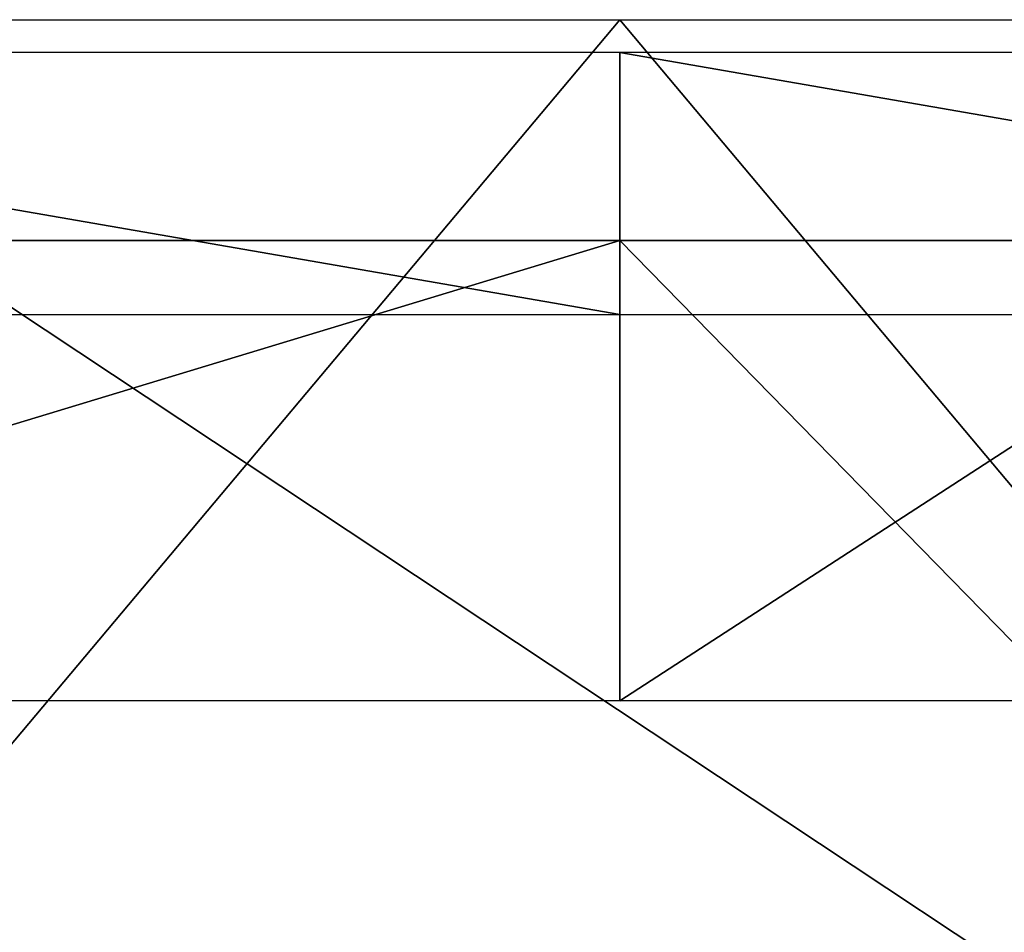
# Model space of a CAD drawing. Header units: millimetres. Extents: x -125 to 125, y -46 to 12.
# Tile 152 of 256: x -2.72 to 1.74, y 4.81 to 8.94. Entities that reach past the tile are written whole.
import ezdxf

# ---------------------------------------------------------------- set-up
doc = ezdxf.new("R2010")
doc.units = ezdxf.units.MM
doc.header["$LTSCALE"] = 26.699852
for name, color, linetype in [('180', 7, 'CONTINUOUS'), ('181', 7, 'CONTINUOUS'), ('182', 7, 'CONTINUOUS'), ('183', 7, 'CONTINUOUS'), ('4', 7, 'CONTINUOUS')]:
    doc.layers.add(name, color=color, linetype=linetype)

msp = doc.modelspace()

# ---------------------------------------------------------------- linework, layer by layer
at = {"layer": '180', "color": 2, "linetype": 'CONTINUOUS'}
for points in [[(0, 5.8556, 122.6274), (-6.8758, 5.8556, 122.4345), (0, 7.9417, 122.9765), (0, 5.8556, 122.6274)], [(-6.8758, 5.8556, 122.4345), (-3.2151, 7.9417, 122.9345), (0, 7.9417, 122.9765), (-6.8758, 5.8556, 122.4345)], [(6.8758, 5.8556, 122.4345), (0, 5.8556, 122.6274), (3.2151, 7.9417, 122.9345), (6.8758, 5.8556, 122.4345)], [(3.2151, 7.9417, 122.9345), (0, 5.8556, 122.6274), (0, 7.9417, 122.9765), (3.2151, 7.9417, 122.9345)]]:
    msp.add_3dface(points, dxfattribs=at)
at = {"layer": '181', "linetype": 'CONTINUOUS'}
for points in [[(-3.2151, 7.9417, 122.9345), (-3.2151, 7.9417, 124.9412), (0, 7.9417, 124.9825), (-3.2151, 7.9417, 122.9345)], [(0, 7.9417, 122.9765), (-3.2151, 7.9417, 122.9345), (0, 7.9417, 124.9825), (0, 7.9417, 122.9765)], [(3.2151, 7.9417, 122.9345), (0, 7.9417, 122.9765), (3.2151, 7.9417, 124.9412), (3.2151, 7.9417, 122.9345)], [(3.2151, 7.9417, 124.9412), (0, 7.9417, 122.9765), (0, 7.9417, 124.9825), (3.2151, 7.9417, 124.9412)]]:
    msp.add_3dface(points, dxfattribs=at)
at = {"layer": '182', "color": 7, "linetype": 'CONTINUOUS'}
for points in [[(-7.0088, 8.9417, -124.8034), (0, 8.9417, -125), (-5.9419, 1.8685, -124.7351), (-7.0088, 8.9417, -124.8034)], [(-5.9419, 1.8685, -124.7351), (0, 8.9417, -125), (5.9419, 1.8685, -124.7351), (-5.9419, 1.8685, -124.7351)], [(0, 8.9417, -125), (7.0088, 8.9417, -124.8034), (5.9419, 1.8685, -124.7351), (0, 8.9417, -125)]]:
    msp.add_3dface(points, dxfattribs=at)
at = {"layer": '183', "color": 7, "linetype": 'CONTINUOUS'}
for points in [[(5.9419, 1.8685, 124.7351), (-3.2151, 7.9417, 124.9412), (-5.9419, 1.8685, 124.7351), (5.9419, 1.8685, 124.7351)], [(0, 7.9417, 124.9825), (-3.2151, 7.9417, 124.9412), (5.9419, 1.8685, 124.7351), (0, 7.9417, 124.9825)], [(3.2151, 7.9417, 124.9412), (0, 7.9417, 124.9825), (5.9419, 1.8685, 124.7351), (3.2151, 7.9417, 124.9412)]]:
    msp.add_3dface(points, dxfattribs=at)
at = {"layer": '4', "linetype": 'CONTINUOUS'}
for points in [[(0, 8.7934, 122.1457), (-6.8488, 8.7934, 121.9535), (0, 7.6066, 121.9364), (0, 8.7934, 122.1457)], [(0, 7.6066, 121.9364), (-6.8488, 8.7934, 121.9535), (-6.837, 7.6066, 121.7446), (0, 7.6066, 121.9364)], [(6.8488, 8.7934, 121.9535), (0, 8.7934, 122.1457), (6.837, 7.6066, 121.7446), (6.8488, 8.7934, 121.9535)], [(6.837, 7.6066, 121.7446), (0, 8.7934, 122.1457), (0, 7.6066, 121.9364), (6.837, 7.6066, 121.7446)]]:
    msp.add_3dface(points, dxfattribs=at)

doc.saveas('drawing.dxf')
